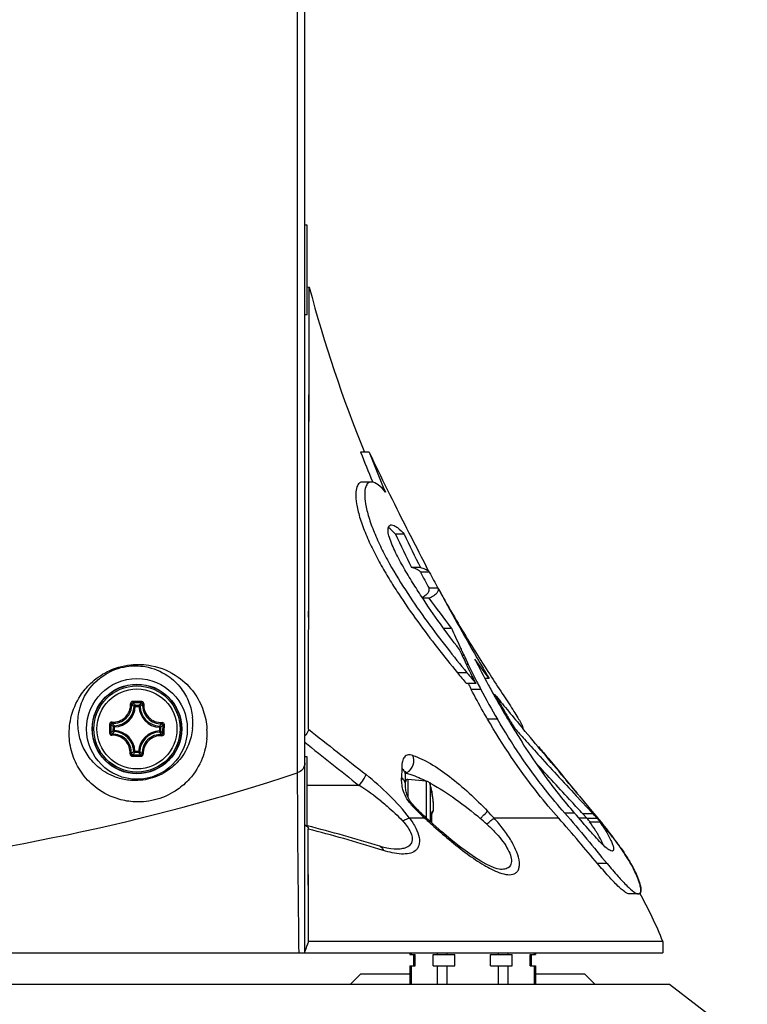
# Model space of a CAD drawing. Header units: millimetres. Extents: x 0 to 420, y 0 to 297.
# Tile 74 of 150: x 217 to 230, y 144 to 161. Entities that reach past the tile are written whole.
import ezdxf

# ---------------------------------------------------------------- set-up
doc = ezdxf.new("R2010")
doc.units = ezdxf.units.MM
doc.header["$LTSCALE"] = 23.1
doc.layers.get('0').update_dxf_attribs({"linetype": 'CONTINUOUS'})
doc.layers.add('03___PRT_ALL_CURVES', color=7, linetype='CONTINUOUS')
doc.layers.add('AXES', color=7, linetype='CONTINUOUS')

msp = doc.modelspace()

# ---------------------------------------------------------------- linework, layer by layer
at = {"color": 7, "linetype": 'Continuous'}
for p, q in [((222.1929, 144.7533), (222.1929, 218.743)), ((222.0588, 163.2779), (222.0588, 147.9663)), ((222.2715, 156.6472), (222.2329, 156.6422)), ((222.2655, 152.8034), (222.2715, 156.6472)), ((222.2711, 156.3469), (222.2715, 156.6161)), ((222.2715, 156.6439), (222.2715, 156.6472)), ((222.2705, 155.9013), (222.2709, 156.1925)), ((222.2689, 154.8257), (222.2692, 154.9811)), ((222.2666, 153.4253), (222.2672, 153.7981)), ((223.3418, 153.6964), (223.1897, 153.6964)), ((222.2656, 152.8431), (222.2666, 153.4253)), ((223.381, 153.1639), (223.2251, 153.1639)), ((223.4048, 153.1608), (223.4002, 153.1719)), ((223.4049, 153.1608), (223.4003, 153.1719)), ((222.2651, 152.5534), (222.2655, 152.8034)), ((222.2646, 152.3034), (222.2651, 152.5534)), ((222.2577, 148.7477), (222.2646, 152.3034)), ((222.2637, 151.8147), (222.2646, 152.3034)), ((223.9703, 152.2328), (223.8132, 152.2328)), ((224.418, 151.5563), (224.3645, 151.6573)), ((224.2601, 151.6372), (224.1006, 151.6372)), ((224.4195, 151.5532), (224.261, 151.5532)), ((224.5728, 151.2693), (224.4131, 151.2693)), ((222.2616, 150.752), (222.2621, 150.9696)), ((224.4146, 151.0874), (224.3, 151.0874)), ((224.733, 150.9841), (224.733, 150.984)), ((224.6721, 150.5539), (224.8154, 150.5539)), ((224.9616, 150.1645), (224.9498, 150.18)), ((224.9704, 150.1452), (224.9616, 150.1645)), ((224.9626, 150.2274), (224.9783, 150.1934)), ((224.9783, 150.1934), (224.9863, 150.176)), ((224.9863, 150.176), (224.9952, 150.1568)), ((224.9952, 150.1568), (225.0005, 150.1456)), ((225.0389, 150.0637), (225.0084, 150.0637)), ((225.0508, 150.0387), (225.1011, 149.9332)), ((225.1144, 149.9055), (225.0831, 149.9055)), ((225.1011, 149.9332), (225.1144, 149.9055)), ((225.1011, 149.9332), (225.1144, 149.9055)), ((225.4874, 149.6533), (225.2289, 149.9999)), ((225.0915, 149.7567), (224.9203, 149.7567)), ((225.2534, 149.5619), (225.0815, 149.5619)), ((225.1251, 149.5411), (225.1145, 149.562)), ((225.4874, 149.6533), (225.4116, 149.6533)), ((225.3392, 149.4595), (225.1669, 149.4595)), ((225.5917, 149.3648), (225.5691, 149.3648)), ((225.5966, 149.3561), (225.574, 149.3561)), ((225.5981, 149.357), (225.5917, 149.3648)), ((225.5982, 149.3568), (225.5917, 149.3648)), ((225.605, 149.3412), (225.5917, 149.3648)), ((225.6175, 149.333), (225.5982, 149.3568)), ((225.5962, 149.3163), (225.5812, 149.3431)), ((225.605, 149.3411), (225.6217, 149.3116)), ((225.6465, 149.2677), (225.6236, 149.2677)), ((225.6382, 149.2823), (225.6465, 149.2677)), ((219.164, 149.1556), (219.1442, 149.1567)), ((219.164, 149.1556), (219.1642, 149.1755)), ((219.164, 149.1556), (219.2288, 149.155)), ((219.1642, 149.1755), (219.229, 149.1749)), ((219.2288, 149.155), (219.229, 149.1749)), ((219.2288, 149.155), (219.2487, 149.1557)), ((225.6348, 148.9281), (225.4585, 148.9281)), ((225.8179, 148.933), (225.8095, 148.947)), ((225.8105, 148.9453), (225.8346, 148.9453)), ((225.821, 148.9277), (225.8179, 148.933)), ((218.7707, 148.7246), (218.7713, 148.7895)), ((218.7906, 148.7245), (218.7707, 148.7246)), ((218.7912, 148.7893), (218.7713, 148.7895)), ((218.7906, 148.7245), (218.7895, 148.7046)), ((218.7912, 148.7893), (218.7904, 148.8092)), ((218.7906, 148.7245), (218.7912, 148.7893)), ((219.5951, 148.7821), (219.5945, 148.7173)), ((219.5945, 148.7173), (219.6144, 148.7172)), ((219.5945, 148.7173), (219.5953, 148.6975)), ((219.5951, 148.7821), (219.5962, 148.802)), ((219.5951, 148.7821), (219.615, 148.782)), ((219.615, 148.782), (219.6144, 148.7172)), ((225.935, 148.7797), (225.9106, 148.7797)), ((225.9178, 148.8078), (225.935, 148.7797)), ((225.9477, 148.7591), (225.9231, 148.7591)), ((225.935, 148.7797), (225.9477, 148.7591)), ((219.1569, 148.3516), (219.137, 148.3509)), ((219.1569, 148.3516), (219.1567, 148.3317)), ((219.2215, 148.3312), (219.1567, 148.3317)), ((219.2217, 148.351), (219.1569, 148.3516)), ((219.2217, 148.351), (219.2215, 148.3312)), ((219.2217, 148.351), (219.2416, 148.3499)), ((226.365, 148.4308), (226.3737, 148.4308)), ((223.9256, 148.0478), (223.9236, 147.8788)), ((223.9929, 147.925), (223.9929, 147.9258)), ((223.9929, 147.7505), (223.9929, 147.925)), ((224.3641, 147.8208), (224.0363, 147.8495)), ((224.0363, 147.8495), (224.0363, 147.5329)), ((224.3641, 147.8208), (224.3641, 147.1604)), ((223.1616, 147.744), (222.2329, 147.744)), ((224.4345, 147.7614), (224.4345, 147.0966)), ((224.4612, 147.6426), (224.4624, 147.6427)), ((224.4612, 147.6426), (224.4624, 147.6427)), ((224.4615, 147.6381), (224.4615, 147.6383)), ((224.4621, 147.6335), (224.4615, 147.6381)), ((224.4623, 147.6325), (224.4621, 147.6335)), ((224.4625, 147.6312), (224.4622, 147.6329)), ((224.4629, 147.6283), (224.4624, 147.6316)), ((224.4635, 147.625), (224.4629, 147.6285)), ((224.4638, 147.6232), (224.4632, 147.6267)), ((224.4641, 147.6211), (224.4635, 147.625)), ((224.4649, 147.6168), (224.4641, 147.6214)), ((224.4657, 147.6121), (224.4648, 147.6173)), ((224.4669, 147.606), (224.4656, 147.613)), ((224.468, 147.6002), (224.4667, 147.6071)), ((224.4721, 147.5777), (224.468, 147.6002)), ((224.4722, 147.5774), (224.468, 147.6002)), ((224.468, 147.6001), (224.468, 147.6002)), ((227.0142, 147.66), (227.0256, 147.6459)), ((227.0256, 147.6459), (227.0518, 147.6138)), ((227.0727, 147.5887), (227.0523, 147.6133)), ((224.4768, 147.5507), (224.4721, 147.5777)), ((224.4809, 147.5243), (224.4767, 147.551)), ((224.4845, 147.4984), (224.4808, 147.5246)), ((224.4875, 147.4732), (224.4844, 147.4987)), ((224.49, 147.4491), (224.4875, 147.4735)), ((224.492, 147.4262), (224.49, 147.4494)), ((224.4935, 147.4046), (224.492, 147.4264)), ((227.0436, 147.5601), (227.333, 147.2498)), ((227.0748, 147.5861), (227.0727, 147.5887)), ((227.3578, 147.2498), (227.1059, 147.5487)), ((224.4623, 147.2517), (224.4677, 147.2543)), ((224.488, 147.2876), (224.4902, 147.2972)), ((224.4901, 147.2972), (224.4919, 147.308)), ((224.4919, 147.3079), (224.4932, 147.3202)), ((224.4932, 147.3201), (224.4942, 147.3339)), ((224.4944, 147.3845), (224.4935, 147.4048)), ((224.4942, 147.3338), (224.4947, 147.3492)), ((224.4948, 147.366), (224.4944, 147.3846)), ((224.4947, 147.3491), (224.4948, 147.3661)), ((227.0143, 147.2498), (226.8399, 147.2498)), ((227.3578, 147.2498), (227.333, 147.2498)), ((224.3377, 147.1587), (224.0648, 147.1587)), ((224.4784, 147.0568), (224.3471, 147.1758)), ((224.4612, 147.2303), (224.4616, 147.2303)), ((224.4612, 147.0763), (224.4616, 147.0763)), ((224.4615, 147.0721), (224.4616, 147.0763)), ((224.4615, 147.0721), (224.4616, 147.0752)), ((226.7301, 147.1587), (225.5763, 147.1587)), ((227.233, 147.1587), (227.0927, 147.1587)), ((227.3482, 147.2335), (227.1638, 147.2335)), ((227.233, 147.1587), (227.1638, 147.2335)), ((227.4234, 147.151), (227.2402, 147.151)), ((227.2824, 147.0937), (227.4643, 147.0937)), ((222.1929, 147.0317), (222.2039, 147.0296)), ((222.2039, 147.0296), (222.2351, 147.0217)), ((222.2039, 147.0296), (222.2349, 147.0216)), ((222.2571, 144.9533), (222.2548, 146.9633)), ((224.4464, 147.0593), (224.4522, 147.0541)), ((224.4522, 147.0541), (224.462, 147.0453)), ((227.4911, 147.055), (227.4938, 147.0512)), ((227.4917, 147.0547), (227.4944, 147.0508)), ((227.4957, 147.0582), (227.4988, 147.0547)), ((227.5555, 146.9987), (227.5473, 146.9987)), ((227.6033, 146.9409), (227.5961, 146.9409)), ((227.7599, 146.74), (227.7564, 146.74)), ((223.5311, 146.6577), (223.5312, 146.6577)), ((223.8225, 146.6033), (223.8209, 146.6033)), ((227.6861, 146.5712), (227.6836, 146.5714)), ((227.8444, 146.6223), (227.8462, 146.6196)), ((227.8444, 146.6223), (227.8462, 146.6197)), ((227.5949, 146.3486), (227.4237, 146.3486)), ((228.154, 145.8062), (227.9929, 145.8062)), ((228.154, 145.8062), (228.1559, 145.8061)), ((228.5929, 144.9533), (222.2571, 144.9533)), ((228.5929, 144.9533), (228.5929, 144.7533)), ((191.7929, 144.7533), (228.5929, 144.7533)), ((224.0691, 144.7533), (224.0691, 144.7233)), ((224.0691, 144.7233), (224.1668, 144.7233)), ((224.0959, 144.7533), (224.0959, 144.7233)), ((224.1429, 144.5233), (224.1429, 144.7233)), ((224.1668, 144.5233), (224.1668, 144.7233)), ((224.4869, 144.7233), (224.8727, 144.7233)), ((224.4869, 144.5233), (224.4869, 144.7233)), ((224.5578, 144.7533), (224.5578, 144.7233)), ((224.731, 144.7533), (224.731, 144.7233)), ((224.8727, 144.5233), (224.8727, 144.7233)), ((225.513, 144.7233), (225.8988, 144.7233)), ((225.513, 144.5233), (225.513, 144.7233)), ((225.6547, 144.7233), (225.6547, 144.7533)), ((225.8279, 144.7233), (225.8279, 144.7533)), ((225.8988, 144.5233), (225.8988, 144.7233)), ((226.219, 144.7233), (226.3166, 144.7233)), ((226.219, 144.5233), (226.219, 144.7233)), ((226.2429, 144.5233), (226.2429, 144.7233)), ((226.2898, 144.7533), (226.2898, 144.7233)), ((226.3166, 144.7533), (226.3166, 144.7233)), ((224.0691, 144.5233), (224.1668, 144.5233)), ((224.0691, 144.5233), (224.0691, 144.1933)), ((224.0959, 144.5233), (224.0959, 144.1933)), ((224.4869, 144.5233), (224.8727, 144.5233)), ((224.5578, 144.5233), (224.5578, 144.1933)), ((224.731, 144.5233), (224.731, 144.1933)), ((225.513, 144.5233), (225.8988, 144.5233)), ((225.6547, 144.1933), (225.6547, 144.5233)), ((225.8279, 144.1933), (225.8279, 144.5233)), ((226.219, 144.5233), (226.3166, 144.5233)), ((226.2898, 144.5233), (226.2898, 144.1933)), ((226.3166, 144.5233), (226.3166, 144.1933)), ((223.0089, 144.1933), (223.1929, 144.3773)), ((223.1929, 144.3773), (224.0691, 144.3773)), ((226.3166, 144.3773), (227.1929, 144.3773)), ((227.3769, 144.1933), (227.1929, 144.3773)), ((191.6729, 144.1933), (228.7129, 144.1933)), ((228.7129, 144.1933), (230.1017, 143.1224))]:
    msp.add_line(p, q, dxfattribs=at)
for points in [[(222.2709, 156.1925), (222.271, 156.2737), (222.2711, 156.3469)], [(222.2698, 155.4136), (222.2702, 155.6706), (222.2705, 155.9013)], [(222.2692, 154.9811), (222.2696, 155.2754), (222.2698, 155.4136)], [(222.2672, 153.7981), (222.2676, 153.9795), (222.2678, 154.1572), (222.2681, 154.3309), (222.2689, 154.8257)], [(222.2621, 150.9696), (222.2629, 151.3943), (222.2633, 151.6049), (222.2637, 151.8147)], [(222.2595, 149.5981), (222.2599, 149.8306), (222.2602, 150.066)], [(222.2581, 148.9487), (222.2587, 149.1573), (222.2595, 149.5981)], [(223.9929, 147.9258), (223.9929, 147.9422), (223.994, 147.9747), (223.9962, 147.9974), (223.9967, 148.0008)], [(224.1326, 147.3887), (224.1214, 147.4012), (224.103, 147.4236), (224.0858, 147.4468), (224.0701, 147.4705), (224.0559, 147.4943), (224.0434, 147.5179), (224.0325, 147.5411), (224.0231, 147.5639), (224.0152, 147.5863), (224.0086, 147.6085), (224.0033, 147.6307), (223.9992, 147.6528), (223.9962, 147.6754), (223.9943, 147.6985), (223.9932, 147.7233), (223.9929, 147.7505)], [(224.2231, 147.2946), (224.2027, 147.3153), (224.1752, 147.3436), (224.1489, 147.3712), (224.1326, 147.3887)], [(224.3471, 147.1758), (224.3153, 147.2054), (224.2817, 147.2372), (224.2495, 147.2685), (224.2231, 147.2946)], [(224.4619, 147.2203), (224.4616, 147.2322), (224.4615, 147.2359), (224.4615, 147.2395), (224.4616, 147.243), (224.4618, 147.2462), (224.462, 147.2491), (224.4623, 147.2517)], [(224.4623, 147.2518), (224.4625, 147.2541), (224.4628, 147.256), (224.4631, 147.2576), (224.4634, 147.2587), (224.4636, 147.2593)], [(224.4677, 147.2543), (224.4738, 147.2593), (224.4786, 147.2651), (224.4824, 147.2718), (224.4855, 147.2793), (224.488, 147.2877)], [(224.4616, 147.0763), (224.4619, 147.086), (224.4623, 147.1003), (224.4625, 147.1146), (224.4627, 147.1289), (224.4628, 147.1433), (224.4628, 147.163)], [(224.4628, 147.163), (224.4627, 147.1773), (224.4625, 147.1916), (224.4623, 147.2059), (224.4619, 147.2203)], [(222.2571, 144.9533), (222.2564, 145.3071), (222.2566, 145.6542), (222.256, 145.9935), (222.2556, 146.325), (222.2559, 146.6487), (222.2548, 146.9633)], [(225.6928, 146.2439), (225.6675, 146.2468), (225.6283, 146.2555), (225.5763, 146.2723), (225.5126, 146.2986), (225.4346, 146.3368), (225.3395, 146.3905), (225.2282, 146.4606), (225.1005, 146.5489), (224.9588, 146.6547), (224.8041, 146.7778), (224.6418, 146.9138), (224.4784, 147.0568)], [(223.8209, 146.6033), (223.7909, 146.6043), (223.731, 146.6106), (223.6615, 146.6232), (223.5842, 146.6422), (223.5312, 146.6577)]]:
    msp.add_lwpolyline(points, dxfattribs=at)
for radius in [0.9, 0.8, 0.7963, 0.7962, 0.7701, 0.7142]:
    msp.add_circle((219.1929, 148.7533), radius, dxfattribs=at)
for centre, radius, start, end in [((245.4761, 162.7749), 24, 194.79243, 202.22889), ((245.957, 162.5275), 24.42, 201.20059, 202.52668), ((245.9094, 162.5182), 24.2306, 201.35071, 203.17346), ((294.4468, 187.9054), 78.9061, 205.69249, 206.230158), ((275.4021, 178.4806), 57.6569, 206.193374, 207.724586), ((223.3841, 151.9434), 0.5091, 52.08534, 53.5271), ((245.4675, 162.3123), 23.8852, 204.96072, 206.54719), ((245.4615, 162.3184), 23.74, 205.14011, 206.73879), ((245.4761, 162.7749), 24, 207.86819, 208.64545), ((280.8581, 182.3647), 64.3035, 208.630689, 208.918329), ((224.3835, 151.5379), 0.0391, 23.08209, 28.09696), ((251.0633, 165.934), 30.2785, 208.9669, 209.58724), ((270.0403, 175.9091), 51.7148, 208.45425, 210.03578), ((106.4886, 62.0758), 147.7485, 36.787043, 37.045815), ((245.2176, 162.6202), 23.5588, 209.59861, 212.17935), ((246.8844, 160.3035), 24.1267, 203.83479, 204.68518), ((250.3661, 161.8856), 27.9781, 204.81103, 205.17136), ((241.5408, 157.8545), 18.2486, 204.98879, 205.27271), ((231.8601, 153.2865), 7.5442, 205.28931, 205.4997), ((249.7085, 165.445), 28.8643, 212.17761, 213.10518), ((239.2943, 156.7784), 15.7578, 205.85924, 207.02546), ((248.477, 162.0293), 26.176, 207.35885, 208.49471), ((260.9189, 170.6745), 41.1982, 210.08296, 210.68026), ((245.0903, 166.2909), 26.0808, 219.34299, 219.89842), ((245.1128, 166.2358), 25.9309, 219.45714, 220.01672), ((239.5769, 156.8933), 16.2145, 206.96422, 207.28819), ((239.5124, 156.8769), 15.9968, 206.98483, 207.15791), ((239.67, 156.9579), 16.174, 207.15837, 207.62019), ((267.0919, 172.321), 47.4461, 208.69294, 208.8411), ((236.1696, 155.1371), 12.2283, 207.6646, 210.51412), ((242.6674, 158.8512), 19.5536, 208.7913, 209.02227), ((234.5893, 154.3732), 10.3173, 209.04103, 209.17892), ((218.9942, 126.4112), 22.8324, 89.49047, 89.68363), ((218.9959, 126.577), 22.6426, 89.298, 89.68432), ((218.4023, 148.4616), 1.0441, 43.13847, 46.5277), ((218.9947, 126.4112), 22.8324, 89.2987, 89.49186), ((219.978, 148.4476), 1.044, 132.45445, 135.84389), ((240.4572, 157.6488), 17.0375, 209.279, 210.44241), ((265.6207, 181.8155), 51.5302, 219.07659, 219.45671), ((237.8352, 156.2009), 14.0226, 209.4263, 209.56391), ((240.8865, 157.9409), 17.5352, 209.64437, 210.44868), ((218.7766, 149.177), 0.3681, 272.15167, 356.83064), ((218.7766, 149.177), 0.388, 272.15122, 356.83111), ((219.6166, 149.1696), 0.388, 182.15122, 266.83111), ((219.6166, 149.1696), 0.3681, 182.15167, 266.83059), ((238.3806, 156.4341), 14.6317, 210.46161, 210.77727), ((241.196, 158.1216), 17.8935, 210.44567, 210.64807), ((239.9147, 157.3624), 16.4042, 210.6481, 210.8712), ((277.3413, 191.479), 66.7209, 219.467737, 219.808217), ((241.535, 148.5551), 22.8324, 179.29851, 179.68483), ((241.3694, 148.5564), 22.6428, 179.29802, 179.68433), ((219.4985, 149.5385), 1.044, 222.45444, 225.84389), ((218.901, 149.544), 1.0443, 313.13878, 316.52737), ((197.0164, 148.9503), 22.6428, 359.29799, 359.6843), ((196.8507, 148.9519), 22.8324, 359.29751, 359.68382), ((219.1686, 148.8569), 1.0222, 354.18054, 6.1057), ((240.1397, 157.4948), 16.6859, 210.89268, 211.15451), ((238.0309, 156.2368), 14.2097, 210.87303, 211.0002), ((238.3767, 156.4446), 14.6132, 211.00019, 211.12506), ((249.8713, 163.3973), 28.0676, 211.18837, 211.4608), ((239.6229, 157.1986), 16.0697, 211.12953, 211.47645), ((219.4847, 147.9626), 1.0443, 133.13878, 136.52736), ((218.7691, 148.3371), 0.3681, 2.15173, 86.83059), ((218.7691, 148.3371), 0.388, 2.15122, 86.83111), ((219.6091, 148.3296), 0.388, 92.15122, 176.83111), ((219.6091, 148.3296), 0.3681, 92.15173, 176.83059), ((218.887, 147.968), 1.0442, 42.45481, 45.84356), ((219.2208, 148.679), 1.2259, 355.14749, 3.36919), ((482.7132, 477.9417), 419.7686, 231.649255, 231.828161), ((237.3825, 155.7968), 13.4479, 211.60941, 212.72627), ((262.0143, 180.8178), 48.2551, 221.63305, 221.93619), ((427.1291, 404.8997), 328.2252, 231.363539, 231.579696), ((218.4075, 149.0591), 1.0442, 312.45482, 315.84357), ((219.9835, 149.0452), 1.0443, 223.13878, 226.52736), ((219.391, 171.0954), 22.8324, 269.2987, 269.49186), ((219.3898, 170.9296), 22.6425, 269.298, 269.68432), ((219.3916, 171.0954), 22.8324, 269.49047, 269.68363), ((210.228, 183.8356), 37.7699, 275.34268, 288.25408), ((223.6892, 146.7902), 1.2161, 75.01045, 75.54004), ((223.8569, 147.7546), 0.136, 0.27135, 9.8783), ((224.0329, 147.8097), 0.04, 85, 180), ((224.3572, 147.7411), 0.08, 14.67713, 85), ((222.9423, 145.0065), 3.1539, 61.5635, 62.12379), ((220.5755, 143.705), 4.796, 51.4031, 57.3701), ((222.1129, 147.1533), 2.4, 11.76567, 14.67713), ((224.4415, 147.6385), 0.0201, 358.64089, 11.71259), ((224.4429, 147.6386), 0.02, 345.20768, 11.76567), ((222.7332, 147.2663), 1.7665, 9.74567, 10.90127), ((224.6359, 147.8674), 0.7145, 218.95455, 222.89882), ((222.7605, 147.271), 1.7389, 9.44607, 9.7449), ((222.7776, 147.2739), 1.7216, 9.00878, 9.44623), ((222.7996, 147.2773), 1.6993, 8.66653, 9.00874), ((222.841, 147.2836), 1.6574, 7.98554, 8.66825), ((222.8915, 147.2907), 1.6064, 7.62364, 7.98416), ((222.9401, 147.2972), 1.5573, 7.15853, 7.62437), ((222.9883, 147.3033), 1.5088, 6.87438, 7.15762), ((223.0651, 147.3124), 1.4314, 6.00271, 6.88006), ((223.1411, 147.3205), 1.355, 5.81055, 5.99677), ((208.7028, 132.271), 23.9183, 39.69821, 39.81489), ((226.7402, 149.827), 3.5899, 222.94875, 225.13752), ((227.1509, 150.2404), 4.1726, 225.14385, 227.60776), ((220.3298, 142.3663), 7.1058, 42.41004, 43.77674), ((222.4219, 142.6662), 6.7178, 42.83497, 43.02461), ((221.1767, 141.9533), 8.14, 36.45893, 40.5924), ((233.2335, 156.7791), 13.1029, 227.24127, 227.75552), ((232.9748, 156.495), 12.7187, 227.75732, 227.89099), ((224.6749, 147.2371), 0.2138, 180.21013, 181.84052), ((224.6761, 147.0694), 0.2151, 178.16256, 179.18566), ((222.0613, 147.1533), 2.4012, 358.16287, 1.83713), ((221.1452, 142.2669), 6.4335, 48.04405, 49.42261), ((224.9007, 144.9963), 3.1805, 42.64668, 42.83631), ((222.6097, 142.8815), 6.2984, 42.36212, 42.67778), ((222.6303, 142.9002), 6.2706, 41.97209, 42.36225), ((222.4799, 142.7222), 6.6372, 41.85668, 42.82022), ((222.7273, 142.9416), 6.3065, 41.25114, 41.87151), ((224.7912, 145.1893), 3.2821, 34.63542, 35.46838), ((222.7896, 142.9962), 6.2237, 40.9409, 41.2515), ((222.2768, 142.4793), 6.9429, 41.26258, 41.52243), ((222.8938, 143.0866), 6.0857, 40.62581, 40.94092), ((222.1821, 146.9439), 0.0884, 71.06385, 75.76479), ((215.5174, 120.6102), 27.2524, 72.89917, 75.72959), ((215.4186, 120.3142), 27.5119, 72.88307, 75.6122), ((225.7557, 145.885), 1.9439, 30.14537, 31.19328), ((224.986, 145.3237), 3.0455, 33.84113, 34.54885), ((223.1874, 143.2644), 5.7406, 37.8599, 41.31903), ((222.9563, 143.1403), 6.0033, 40.30849, 40.62534), ((222.9778, 143.1585), 5.9751, 39.99274, 40.3085), ((223.2482, 143.3841), 5.623, 39.23871, 40.00288), ((223.5358, 143.6073), 5.259, 37.94139, 39.3374), ((223.6575, 143.7023), 5.1047, 36.99031, 37.9396), ((223.8313, 143.7432), 4.9385, 35.62035, 38.05963), ((223.6939, 143.7299), 5.059, 36.51282, 36.98894), ((223.8693, 143.8576), 4.8421, 36.15613, 36.53322), ((223.9113, 143.8883), 4.79, 35.77648, 36.15648), ((216.2989, 123.279), 24.4194, 72.61117, 72.80984), ((224.1411, 144.0528), 4.5073, 35.30269, 35.78746), ((224.1769, 144.0785), 4.4634, 34.74546, 35.29888), ((225.9743, 147.0449), 0.9121, 250.5671, 251.05174), ((221.1767, 141.9533), 8, 22.02431, 28.87604), ((232.8033, 141.0076), 11.2601, 159.48721, 160.44172)]:
    msp.add_arc(centre, radius, start, end, dxfattribs=at)
for points, knots in [([(223.2251, 153.1639), (223.2049, 153.1639), (223.1571, 153.1478), (223.1127, 153.067), (223.0981, 152.9391), (223.1118, 152.7984), (223.1399, 152.6587), (223.1732, 152.535), (223.2166, 152.4032), (223.2874, 152.2174), (223.3931, 151.9826), (223.5382, 151.7051), (223.6968, 151.4343), (223.9168, 151.0869), (224.2039, 150.6746), (224.5588, 150.2051), (224.8, 149.9038), (224.9203, 149.7567)], [0, 0, 0, 0, 0.0151629, 0.0346727, 0.065335, 0.1113284, 0.1401998, 0.1724689, 0.2075005, 0.2444991, 0.3218437, 0.4008795, 0.4797529, 0.5577044, 0.7099128, 0.8571765, 1, 1, 1, 1]), ([(223.381, 153.1639), (223.3611, 153.1639), (223.3136, 153.1476), (223.2706, 153.0664), (223.2573, 152.9383), (223.2768, 152.7545), (223.3354, 152.5225), (223.4321, 152.2588), (223.558, 151.9816), (223.7526, 151.6125), (224.0245, 151.1725), (224.3726, 150.6742), (224.7288, 150.2049), (224.9708, 149.9037), (225.0915, 149.7567)], [0, 0, 0, 0, 0.0149721, 0.0343619, 0.0650274, 0.1111092, 0.172316, 0.2443849, 0.321752, 0.4007939, 0.5576028, 0.7098308, 0.8571282, 1, 1, 1, 1]), ([(223.6339, 152.983), (223.5946, 153.0305), (223.5242, 153.1068), (223.425, 153.1639), (223.381, 153.1639)], [0, 0, 0, 0, 0.5834808, 1, 1, 1, 1]), ([(223.7057, 152.1726), (223.694, 152.2102), (223.6793, 152.2706), (223.6803, 152.3475), (223.705, 152.3912), (223.7306, 152.3995), (223.7417, 152.3994)], [0, 0, 0, 0, 0.4552133, 0.7155884, 0.8714143, 1, 1, 1, 1]), ([(223.8132, 152.2328), (223.8035, 152.2438), (223.7671, 152.2835), (223.728, 152.321), (223.697, 152.3451)], [0, 0, 0, 0, 0.2712881, 1, 1, 1, 1]), ([(223.7417, 152.3994), (223.7594, 152.3993), (223.7983, 152.3846), (223.8779, 152.3316), (223.9332, 152.2747), (223.9703, 152.2328)], [0, 0, 0, 0, 0.1841559, 0.4161698, 1, 1, 1, 1]), ([(224.9498, 150.18), (224.8365, 150.3292), (224.6088, 150.6363), (224.3332, 151.0329), (224.1174, 151.3678), (223.9591, 151.6315), (223.8159, 151.8979), (223.7341, 152.0811), (223.7057, 152.1726)], [0, 0, 0, 0, 0.2385038, 0.48667, 0.6147982, 0.7457277, 0.8780724, 1, 1, 1, 1]), ([(224.2595, 151.5563), (224.2516, 151.5713), (224.2116, 151.5985), (224.17, 151.6146), (224.1431, 151.6238)], [0, 0, 0, 0, 0.3738818, 1, 1, 1, 1]), ([(224.3023, 151.6238), (224.329, 151.6146), (224.3703, 151.5985), (224.41, 151.5713), (224.418, 151.5563)], [0, 0, 0, 0, 0.6250646, 1, 1, 1, 1]), ([(224.2894, 151.1058), (224.3124, 151.1178), (224.3521, 151.141), (224.3982, 151.1814), (224.4221, 151.226), (224.4183, 151.2565), (224.4131, 151.2693)], [0, 0, 0, 0, 0.3488774, 0.6136358, 0.8156179, 1, 1, 1, 1]), ([(224.5728, 151.2693), (224.5786, 151.2551), (224.582, 151.22), (224.5501, 151.1706), (224.4924, 151.1262), (224.4433, 151.1006), (224.4146, 151.0874)], [0, 0, 0, 0, 0.174039, 0.3715835, 0.6402229, 1, 1, 1, 1]), ([(217.986, 148.5739), (217.9757, 148.6974), (217.9945, 148.9724), (218.1406, 149.3148), (218.373, 149.5929), (218.6713, 149.8042), (219.0551, 149.9183), (219.5052, 149.8999), (219.914, 149.7253), (220.2205, 149.4213), (220.3919, 149.0941), (220.4379, 148.864), (220.4446, 148.7511)], [0, 0, 0, 0, 0.0959163, 0.2095598, 0.2814536, 0.3742425, 0.4883265, 0.5842013, 0.7180774, 0.8212107, 0.9124832, 1, 1, 1, 1]), ([(218.1426, 148.7533), (218.1329, 148.8513), (218.143, 149.0692), (218.2803, 149.4337), (218.5858, 149.7428), (218.9824, 149.8866), (219.3786, 149.884), (219.7296, 149.741), (219.9864, 149.4956), (220.1314, 149.2365), (220.1754, 149.0548), (220.185, 148.9657)], [0, 0, 0, 0, 0.0923809, 0.2015325, 0.3590801, 0.4826681, 0.5880255, 0.7247377, 0.8268721, 0.9159144, 1, 1, 1, 1]), ([(225.2534, 149.5619), (225.2352, 149.5976), (225.1643, 149.7381), (225.095, 149.8795), (225.0448, 149.9858)], [0, 0, 0, 0, 0.253986, 1, 1, 1, 1]), ([(225.5298, 149.6799), (225.6022, 149.5686), (225.7078, 149.4084), (225.8422, 149.2042), (225.9272, 149.0731), (225.9974, 148.9613), (226.0488, 148.8725), (226.0784, 148.8134), (226.0885, 148.7796), (226.089, 148.7671), (226.0873, 148.7628)], [0, 0, 0, 0, 0.3697008, 0.5341762, 0.6806446, 0.8046339, 0.9014063, 0.9668204, 0.9871885, 1, 1, 1, 1]), ([(225.4585, 148.9281), (225.4326, 148.9728), (225.3322, 149.1482), (225.2358, 149.3259), (225.1669, 149.4595)], [0, 0, 0, 0, 0.2558167, 1, 1, 1, 1]), ([(218.7468, 148.875), (218.79, 148.8722), (218.879, 148.8849), (218.9925, 148.957), (219.0667, 149.0692), (219.0811, 149.1579), (219.0791, 149.2011)], [0, 0, 0, 0, 0.2488867, 0.5000914, 0.7512365, 1, 1, 1, 1]), ([(218.7491, 148.8542), (218.7948, 148.8512), (218.8889, 148.8647), (219.0087, 148.9408), (219.0869, 149.0593), (219.1021, 149.1531), (219.0999, 149.1987)], [0, 0, 0, 0, 0.2490265, 0.5000929, 0.7510966, 1, 1, 1, 1]), ([(219.1202, 149.2432), (219.1147, 149.2433), (219.1036, 149.2411), (219.0897, 149.2316), (219.0806, 149.2176), (219.0788, 149.2065), (219.0791, 149.2011)], [0, 0, 0, 0, 0.2521429, 0.50324, 0.7524637, 1, 1, 1, 1]), ([(219.0791, 149.2011), (219.0816, 149.2013), (219.0862, 149.2014), (219.0925, 149.201), (219.0968, 149.2003), (219.0994, 149.1995), (219.0999, 149.1987)], [0, 0, 0, 0, 0.3483087, 0.654806, 0.8796194, 1, 1, 1, 1]), ([(219.1207, 149.2193), (219.1153, 149.2193), (219.1042, 149.2151), (219.0997, 149.204), (219.0999, 149.1987)], [0, 0, 0, 0, 0.5063552, 1, 1, 1, 1]), ([(219.1442, 149.1567), (219.1406, 149.1602), (219.1262, 149.1746), (219.1114, 149.1885), (219.0999, 149.1987)], [0, 0, 0, 0, 0.2451245, 1, 1, 1, 1]), ([(219.1202, 149.2432), (219.1202, 149.2405), (219.1202, 149.2352), (219.1202, 149.228), (219.1205, 149.2228), (219.1204, 149.2201), (219.1207, 149.2193)], [0, 0, 0, 0, 0.3459255, 0.6615105, 0.8927312, 1, 1, 1, 1]), ([(219.2487, 149.1557), (219.2523, 149.1592), (219.267, 149.1733), (219.2821, 149.187), (219.2937, 149.197)], [0, 0, 0, 0, 0.2451234, 1, 1, 1, 1]), ([(219.2742, 149.2419), (219.2742, 149.2391), (219.2741, 149.2338), (219.274, 149.2267), (219.2736, 149.2215), (219.2736, 149.2187), (219.2733, 149.2179)], [0, 0, 0, 0, 0.3459255, 0.6615105, 0.8927312, 1, 1, 1, 1]), ([(219.2937, 149.197), (219.294, 149.2022), (219.2897, 149.2135), (219.2787, 149.2179), (219.2733, 149.2179)], [0, 0, 0, 0, 0.4936423, 1, 1, 1, 1]), ([(219.3146, 149.199), (219.3149, 149.2044), (219.3133, 149.2155), (219.3045, 149.2297), (219.2907, 149.2394), (219.2797, 149.2418), (219.2742, 149.2419)], [0, 0, 0, 0, 0.2474929, 0.4966998, 0.7478015, 1, 1, 1, 1]), ([(219.2937, 149.197), (219.2907, 149.1514), (219.3042, 149.0574), (219.3803, 148.9375), (219.4988, 148.8592), (219.5926, 148.8441), (219.6383, 148.8463)], [0, 0, 0, 0, 0.2489025, 0.499904, 0.7509683, 1, 1, 1, 1]), ([(219.3146, 149.199), (219.3121, 149.1992), (219.3075, 149.1994), (219.3012, 149.1992), (219.2968, 149.1985), (219.2942, 149.1977), (219.2937, 149.197)], [0, 0, 0, 0, 0.3483182, 0.654821, 0.8796307, 1, 1, 1, 1]), ([(219.3146, 149.199), (219.3118, 149.1559), (219.3246, 149.0669), (219.3968, 148.9534), (219.509, 148.8793), (219.5978, 148.8651), (219.641, 148.8671)], [0, 0, 0, 0, 0.2487634, 0.4999066, 0.7511095, 1, 1, 1, 1]), ([(219.1642, 149.1755), (219.1593, 149.1754), (219.1491, 149.1715), (219.1445, 149.1616), (219.1442, 149.1567)], [0, 0, 0, 0, 0.4999791, 1, 1, 1, 1]), ([(218.7468, 148.875), (218.7363, 148.8757), (218.7137, 148.8673), (218.7044, 148.8453), (218.7043, 148.8346)], [0, 0, 0, 0, 0.4964249, 1, 1, 1, 1]), ([(218.7043, 148.8346), (218.7071, 148.8346), (218.7124, 148.8346), (218.7195, 148.8344), (218.7247, 148.834), (218.7275, 148.834), (218.7283, 148.8338)], [0, 0, 0, 0, 0.3459034, 0.6614753, 0.8926979, 1, 1, 1, 1]), ([(218.7491, 148.8542), (218.7439, 148.8545), (218.7327, 148.8502), (218.7283, 148.8391), (218.7283, 148.8338)], [0, 0, 0, 0, 0.4936423, 1, 1, 1, 1]), ([(218.7471, 148.875), (218.7469, 148.8726), (218.7468, 148.8679), (218.747, 148.8616), (218.7476, 148.8573), (218.7484, 148.8546), (218.7491, 148.8542)], [0, 0, 0, 0, 0.3483163, 0.6548188, 0.8796281, 1, 1, 1, 1]), ([(218.7904, 148.8092), (218.7869, 148.8127), (218.7728, 148.8274), (218.7591, 148.8425), (218.7491, 148.8542)], [0, 0, 0, 0, 0.2451234, 1, 1, 1, 1]), ([(219.5962, 148.802), (219.5998, 148.8055), (219.6141, 148.8199), (219.6281, 148.8348), (219.6383, 148.8463)], [0, 0, 0, 0, 0.2451269, 1, 1, 1, 1]), ([(219.6407, 148.8671), (219.6408, 148.8646), (219.6409, 148.86), (219.6406, 148.8537), (219.6398, 148.8493), (219.639, 148.8467), (219.6383, 148.8463)], [0, 0, 0, 0, 0.3483292, 0.6548337, 0.8796389, 1, 1, 1, 1]), ([(219.6588, 148.8255), (219.6589, 148.8309), (219.6547, 148.842), (219.6435, 148.8465), (219.6383, 148.8463)], [0, 0, 0, 0, 0.5063552, 1, 1, 1, 1]), ([(219.6828, 148.8259), (219.6828, 148.8366), (219.674, 148.8588), (219.6516, 148.8676), (219.641, 148.8671)], [0, 0, 0, 0, 0.5034987, 1, 1, 1, 1]), ([(219.6828, 148.8259), (219.68, 148.826), (219.6747, 148.826), (219.6676, 148.826), (219.6624, 148.8257), (219.6596, 148.8257), (219.6588, 148.8255)], [0, 0, 0, 0, 0.3459246, 0.6615116, 0.8927311, 1, 1, 1, 1]), ([(226.7301, 147.1587), (226.6038, 147.3006), (226.1362, 147.8577), (225.728, 148.4636), (225.4585, 148.9281)], [0, 0, 0, 0, 0.2613816, 1, 1, 1, 1]), ([(226.8399, 147.2498), (226.7212, 147.3854), (226.2803, 147.9155), (225.8928, 148.4892), (225.6348, 148.9281)], [0, 0, 0, 0, 0.261393, 1, 1, 1, 1]), ([(220.1855, 148.7533), (220.1757, 148.657), (220.1237, 148.4471), (219.9657, 148.1939), (219.7279, 147.9823), (219.4357, 147.8461), (219.1173, 147.8178), (218.8124, 147.8774), (218.5494, 148.0127), (218.3325, 148.2311), (218.1949, 148.4798), (218.1517, 148.6613), (218.1426, 148.7533)], [0, 0, 0, 0, 0.0965982, 0.2126683, 0.2917606, 0.4118354, 0.5274259, 0.6044895, 0.7196578, 0.8164535, 0.9077069, 1, 1, 1, 1]), ([(218.7029, 148.6807), (218.7057, 148.6806), (218.711, 148.6806), (218.7181, 148.6806), (218.7233, 148.6809), (218.7261, 148.6809), (218.7269, 148.6811)], [0, 0, 0, 0, 0.3459246, 0.6615116, 0.8927311, 1, 1, 1, 1]), ([(218.7029, 148.6807), (218.7029, 148.67), (218.7117, 148.6478), (218.7342, 148.639), (218.7447, 148.6395)], [0, 0, 0, 0, 0.5035041, 1, 1, 1, 1]), ([(218.7269, 148.6811), (218.7268, 148.6758), (218.731, 148.6646), (218.7422, 148.6601), (218.7474, 148.6603)], [0, 0, 0, 0, 0.5063553, 1, 1, 1, 1]), ([(218.745, 148.6395), (218.7449, 148.642), (218.7448, 148.6466), (218.7451, 148.6529), (218.7459, 148.6573), (218.7467, 148.6599), (218.7474, 148.6603)], [0, 0, 0, 0, 0.348289, 0.6547749, 0.8795896, 1, 1, 1, 1]), ([(218.7895, 148.7046), (218.7859, 148.7011), (218.7716, 148.6867), (218.7576, 148.6718), (218.7474, 148.6603)], [0, 0, 0, 0, 0.2451269, 1, 1, 1, 1]), ([(219.092, 148.3096), (219.095, 148.3552), (219.0815, 148.4492), (219.0054, 148.5691), (218.8869, 148.6474), (218.7931, 148.6625), (218.7474, 148.6603)], [0, 0, 0, 0, 0.2489023, 0.499904, 0.7509684, 1, 1, 1, 1]), ([(218.7707, 148.7246), (218.7707, 148.7197), (218.7747, 148.7095), (218.7846, 148.7049), (218.7895, 148.7046)], [0, 0, 0, 0, 0.4999791, 1, 1, 1, 1]), ([(219.6366, 148.6524), (219.5909, 148.6555), (219.4969, 148.642), (219.377, 148.5658), (219.2988, 148.4473), (219.2836, 148.3535), (219.2858, 148.3079)], [0, 0, 0, 0, 0.2490265, 0.5000929, 0.7510966, 1, 1, 1, 1]), ([(219.5953, 148.6975), (219.5988, 148.6939), (219.6129, 148.6792), (219.6266, 148.6641), (219.6366, 148.6524)], [0, 0, 0, 0, 0.245126, 1, 1, 1, 1]), ([(219.6366, 148.6524), (219.6418, 148.6521), (219.653, 148.6564), (219.6574, 148.6675), (219.6574, 148.6728)], [0, 0, 0, 0, 0.4936423, 1, 1, 1, 1]), ([(219.6386, 148.6316), (219.6388, 148.6341), (219.6389, 148.6387), (219.6387, 148.645), (219.6381, 148.6494), (219.6373, 148.652), (219.6366, 148.6524)], [0, 0, 0, 0, 0.3483163, 0.6548188, 0.8796281, 1, 1, 1, 1]), ([(219.6389, 148.6316), (219.6494, 148.6309), (219.672, 148.6393), (219.6813, 148.6613), (219.6814, 148.672)], [0, 0, 0, 0, 0.4964278, 1, 1, 1, 1]), ([(219.6814, 148.672), (219.6786, 148.672), (219.6734, 148.6721), (219.6662, 148.6722), (219.661, 148.6726), (219.6583, 148.6726), (219.6574, 148.6728)], [0, 0, 0, 0, 0.3459034, 0.6614753, 0.8926979, 1, 1, 1, 1]), ([(222.2577, 148.7477), (222.2577, 148.7379), (222.2502, 148.6919), (222.2196, 148.6528), (222.1929, 148.6284)], [0, 0, 0, 0, 0.2128993, 1, 1, 1, 1]), ([(227.0523, 147.6133), (226.9781, 147.7024), (226.6565, 148.0858), (226.333, 148.4676), (226.0868, 148.763)], [0, 0, 0, 0, 0.2317805, 1, 1, 1, 1]), ([(220.4423, 148.5753), (220.4322, 148.456), (220.3708, 148.1952), (220.1765, 147.8827), (219.8942, 147.6343), (219.5606, 147.4759), (219.1931, 147.4325), (218.8197, 147.4935), (218.4868, 147.6572), (218.2149, 147.9283), (218.046, 148.2365), (217.9954, 148.4608), (217.986, 148.5739)], [0, 0, 0, 0, 0.0985419, 0.216991, 0.2961613, 0.4055495, 0.5153826, 0.595064, 0.7143715, 0.8137079, 0.9066116, 1, 1, 1, 1]), ([(219.0712, 148.3076), (219.0739, 148.3507), (219.0611, 148.4397), (218.989, 148.5532), (218.8767, 148.6273), (218.7879, 148.6416), (218.7447, 148.6395)], [0, 0, 0, 0, 0.2487627, 0.4999059, 0.7511087, 1, 1, 1, 1]), ([(219.6389, 148.6316), (219.5957, 148.6344), (219.5067, 148.6217), (219.3932, 148.5496), (219.319, 148.4375), (219.3046, 148.3487), (219.3066, 148.3055)], [0, 0, 0, 0, 0.2488867, 0.5000914, 0.7512365, 1, 1, 1, 1]), ([(227.0143, 147.2498), (226.9238, 147.3544), (226.5871, 147.7635), (226.2809, 148.1972), (226.0693, 148.5265)], [0, 0, 0, 0, 0.261149, 1, 1, 1, 1]), ([(226.1178, 148.5688), (226.1971, 148.4806), (226.5032, 148.1421), (226.8133, 147.8073), (227.0436, 147.5601)], [0, 0, 0, 0, 0.2597559, 1, 1, 1, 1]), ([(219.0712, 148.3076), (219.0708, 148.3022), (219.0724, 148.2911), (219.0812, 148.2769), (219.095, 148.2672), (219.106, 148.2648), (219.1115, 148.2648)], [0, 0, 0, 0, 0.2474987, 0.4967048, 0.7478051, 1, 1, 1, 1]), ([(219.0712, 148.3076), (219.0736, 148.3074), (219.0782, 148.3072), (219.0845, 148.3074), (219.0889, 148.3081), (219.0915, 148.3089), (219.092, 148.3096)], [0, 0, 0, 0, 0.3483178, 0.6548204, 0.8796302, 1, 1, 1, 1]), ([(219.092, 148.3096), (219.0917, 148.3044), (219.096, 148.2931), (219.107, 148.2887), (219.1124, 148.2887)], [0, 0, 0, 0, 0.4936423, 1, 1, 1, 1]), ([(219.137, 148.3509), (219.1334, 148.3474), (219.1188, 148.3333), (219.1037, 148.3196), (219.092, 148.3096)], [0, 0, 0, 0, 0.245126, 1, 1, 1, 1]), ([(219.137, 148.3509), (219.1372, 148.346), (219.1417, 148.336), (219.1518, 148.3318), (219.1567, 148.3317)], [0, 0, 0, 0, 0.5000209, 1, 1, 1, 1]), ([(219.2215, 148.3312), (219.2264, 148.3312), (219.2366, 148.3351), (219.2413, 148.345), (219.2416, 148.3499)], [0, 0, 0, 0, 0.4999791, 1, 1, 1, 1]), ([(219.2416, 148.3499), (219.2451, 148.3464), (219.2595, 148.332), (219.2743, 148.3181), (219.2858, 148.3079)], [0, 0, 0, 0, 0.2451269, 1, 1, 1, 1]), ([(219.2651, 148.2874), (219.2704, 148.2873), (219.2815, 148.2915), (219.286, 148.3027), (219.2858, 148.3079)], [0, 0, 0, 0, 0.5063552, 1, 1, 1, 1]), ([(219.2655, 148.2634), (219.271, 148.2634), (219.2821, 148.2655), (219.296, 148.275), (219.3051, 148.289), (219.3069, 148.3001), (219.3066, 148.3055)], [0, 0, 0, 0, 0.2521429, 0.50324, 0.7524637, 1, 1, 1, 1]), ([(219.3066, 148.3055), (219.3042, 148.3053), (219.2996, 148.3052), (219.2932, 148.3056), (219.2889, 148.3063), (219.2863, 148.3072), (219.2858, 148.3079)], [0, 0, 0, 0, 0.3483087, 0.654806, 0.8796194, 1, 1, 1, 1]), ([(226.3736, 148.4308), (226.4294, 148.3639), (226.6433, 148.1073), (226.8573, 147.8507), (227.0142, 147.66)], [0, 0, 0, 0, 0.2608262, 1, 1, 1, 1]), ([(219.1115, 148.2648), (219.1116, 148.2675), (219.1116, 148.2728), (219.1118, 148.28), (219.1121, 148.2851), (219.1121, 148.2879), (219.1124, 148.2887)], [0, 0, 0, 0, 0.3459253, 0.6615103, 0.892731, 1, 1, 1, 1]), ([(219.2655, 148.2634), (219.2655, 148.2662), (219.2655, 148.2714), (219.2655, 148.2786), (219.2653, 148.2838), (219.2653, 148.2865), (219.2651, 148.2874)], [0, 0, 0, 0, 0.3459255, 0.6615105, 0.8927312, 1, 1, 1, 1]), ([(222.1929, 148.1449), (222.1929, 148.1064), (222.1657, 148.0263), (222.0965, 147.9788), (222.0588, 147.9663)], [0, 0, 0, 0, 0.4922782, 1, 1, 1, 1]), ([(224.1233, 148.2801), (224.0918, 148.2902), (224.041, 148.2961), (223.9869, 148.2671), (223.9496, 148.2235), (223.928, 148.1463), (223.926, 148.0823), (223.9256, 148.0478)], [0, 0, 0, 0, 0.2672737, 0.3753911, 0.4826015, 0.7216533, 1, 1, 1, 1]), ([(224.0187, 147.9772), (224.0713, 148.0019), (224.1479, 148.104), (224.1479, 148.2296), (224.1233, 148.2801)], [0, 0, 0, 0, 0.5088306, 1, 1, 1, 1]), ([(224.1233, 148.2801), (224.2339, 148.2445), (224.4617, 148.1304), (224.9213, 147.8097), (225.2475, 147.5048), (225.4605, 147.2825)], [0, 0, 0, 0, 0.2074052, 0.4503635, 1, 1, 1, 1]), ([(227.1638, 147.2335), (227.0967, 147.306), (226.816, 147.6091), (226.5358, 147.9127), (226.3242, 148.1451)], [0, 0, 0, 0, 0.2391514, 1, 1, 1, 1]), ([(222.0588, 147.9663), (222.0587, 147.5116), (222.0651, 146.4405), (222.0767, 145.3695), (222.084, 144.7533)], [0, 0, 0, 0, 0.4246194, 1, 1, 1, 1]), ([(223.9929, 147.9258), (223.9927, 147.9473), (223.9804, 147.9955), (223.9468, 148.0323), (223.9256, 148.0478)], [0, 0, 0, 0, 0.4512276, 1, 1, 1, 1]), ([(224.0037, 147.9649), (224.0328, 147.9571), (224.1567, 147.919), (224.2756, 147.8663), (224.3643, 147.8216)], [0, 0, 0, 0, 0.2327779, 1, 1, 1, 1]), ([(223.1616, 147.744), (223.1907, 147.7765), (223.237, 147.8374), (223.2773, 147.9043), (223.2869, 147.9361)], [0, 0, 0, 0, 0.5677638, 1, 1, 1, 1]), ([(224.0648, 147.1587), (223.9562, 147.3059), (223.708, 147.5791), (223.4319, 147.8222), (223.2869, 147.9361)], [0, 0, 0, 0, 0.4979918, 1, 1, 1, 1]), ([(224.0803, 147.4182), (224.0205, 147.492), (223.9548, 147.6123), (223.9244, 147.7754), (223.9232, 147.8458), (223.9236, 147.8788)], [0, 0, 0, 0, 0.5749604, 0.7999481, 1, 1, 1, 1]), ([(223.9908, 147.7779), (223.9893, 147.7869), (223.9783, 147.8266), (223.9496, 147.8604), (223.9236, 147.8788)], [0, 0, 0, 0, 0.2220193, 1, 1, 1, 1]), ([(224.4442, 147.7798), (224.5981, 147.6965), (224.9032, 147.4994), (225.1879, 147.275), (225.33, 147.1533)], [0, 0, 0, 0, 0.483468, 1, 1, 1, 1]), ([(224.4612, 147.6426), (224.461, 147.6425), (224.4612, 147.6413), (224.4611, 147.64), (224.4616, 147.637), (224.4619, 147.6349), (224.4621, 147.6336)], [0, 0, 0, 0, 0.0669724, 0.2594821, 0.5734192, 1, 1, 1, 1]), ([(224.4621, 147.6336), (224.4624, 147.6313), (224.4642, 147.6202), (224.4662, 147.6092), (224.4679, 147.6004)], [0, 0, 0, 0, 0.2026478, 1, 1, 1, 1]), ([(223.5674, 147.4533), (223.6013, 147.4262), (223.7319, 147.3185), (223.8564, 147.2027), (223.9413, 147.1095)], [0, 0, 0, 0, 0.2559346, 1, 1, 1, 1]), ([(224.468, 147.271), (224.4694, 147.2706), (224.4723, 147.2703), (224.4767, 147.2718), (224.4804, 147.2752), (224.4852, 147.2827), (224.4897, 147.2968), (224.493, 147.3184), (224.4947, 147.3461), (224.4947, 147.3793), (224.4929, 147.4171), (224.4906, 147.4438), (224.4892, 147.4577)], [0, 0, 0, 0, 0.0219593, 0.0432828, 0.0674862, 0.0970848, 0.1770463, 0.28748, 0.427947, 0.5960694, 0.78824, 1, 1, 1, 1]), ([(224.1327, 147.3887), (224.1311, 147.3905), (224.1219, 147.3867), (224.1167, 147.3837), (224.1125, 147.3811)], [0, 0, 0, 0, 0.3203538, 1, 1, 1, 1]), ([(224.2231, 147.2946), (224.2228, 147.295), (224.2207, 147.2931), (224.2163, 147.2903), (224.2114, 147.2856), (224.2079, 147.2824)], [0, 0, 0, 0, 0.0758511, 0.2801354, 1, 1, 1, 1]), ([(224.4617, 147.2526), (224.4616, 147.2514), (224.4612, 147.2459), (224.4611, 147.2405), (224.4611, 147.2364)], [0, 0, 0, 0, 0.2336455, 1, 1, 1, 1]), ([(224.468, 147.271), (224.4661, 147.2716), (224.4637, 147.266), (224.4627, 147.2603), (224.462, 147.2553), (224.4617, 147.2526)], [0, 0, 0, 0, 0.2850537, 0.5935429, 1, 1, 1, 1]), ([(225.33, 147.1533), (225.3439, 147.1667), (225.3879, 147.2093), (225.4323, 147.2515), (225.4606, 147.2824)], [0, 0, 0, 0, 0.3157582, 1, 1, 1, 1]), ([(226.8399, 147.2498), (226.9735, 147.0971), (227.2262, 146.7975), (227.4732, 146.4933), (227.5949, 146.3486)], [0, 0, 0, 0, 0.5177604, 1, 1, 1, 1]), ([(227.3795, 146.8285), (227.35, 146.8606), (227.2269, 146.9999), (227.1074, 147.1422), (227.0143, 147.2498)], [0, 0, 0, 0, 0.2347279, 1, 1, 1, 1]), ([(224.0648, 147.1587), (224.1061, 147.1026), (224.1764, 146.9928), (224.242, 146.8276), (224.2459, 146.6954), (224.209, 146.6166), (224.1539, 146.5589), (224.0526, 146.5193), (223.8558, 146.5119), (223.7017, 146.5495), (223.5968, 146.5824)], [0, 0, 0, 0, 0.169517, 0.3155672, 0.4295255, 0.4776462, 0.5237386, 0.6204654, 0.732358, 1, 1, 1, 1]), ([(223.9413, 147.1095), (223.9705, 147.0774), (224.0232, 147.0131), (224.0959, 146.8948), (224.13, 146.7623), (224.0689, 146.6668), (223.9997, 146.6271), (223.9155, 146.6068), (223.8546, 146.6033), (223.8225, 146.6033)], [0, 0, 0, 0, 0.1729657, 0.328134, 0.5616333, 0.6570397, 0.7579292, 0.8720303, 1, 1, 1, 1]), ([(223.9413, 147.1095), (223.9625, 147.1225), (224.0019, 147.1433), (224.0451, 147.1573), (224.0648, 147.1587)], [0, 0, 0, 0, 0.5583526, 1, 1, 1, 1]), ([(224.3471, 147.1758), (224.3486, 147.1746), (224.3426, 147.1668), (224.3404, 147.1625), (224.3377, 147.1587)], [0, 0, 0, 0, 0.2914252, 1, 1, 1, 1]), ([(225.4463, 147.0512), (225.4707, 147.0732), (225.5133, 147.1098), (225.5565, 147.1461), (225.5763, 147.1587)], [0, 0, 0, 0, 0.5833771, 1, 1, 1, 1]), ([(225.6782, 146.1822), (225.7246, 146.1663), (225.8096, 146.1435), (225.9194, 146.1505), (225.9827, 146.1916), (226.0145, 146.2385), (226.0301, 146.3), (226.0294, 146.407), (225.9834, 146.5641), (225.8832, 146.7608), (225.7441, 146.964), (225.6346, 147.0945), (225.5763, 147.1587)], [0, 0, 0, 0, 0.1033518, 0.1849656, 0.2211968, 0.2586849, 0.3016119, 0.3528591, 0.4824782, 0.6414991, 0.8171593, 1, 1, 1, 1]), ([(227.4237, 146.3486), (227.312, 146.4786), (227.0844, 146.7516), (226.8526, 147.0212), (226.7301, 147.1587)], [0, 0, 0, 0, 0.4820249, 1, 1, 1, 1]), ([(227.4185, 146.8918), (227.4088, 146.9079), (227.3658, 146.9768), (227.3194, 147.0436), (227.2824, 147.0937)], [0, 0, 0, 0, 0.232925, 1, 1, 1, 1]), ([(222.2108, 147.0275), (222.2237, 147.0231), (222.2484, 147.0061), (222.2548, 146.9771), (222.2548, 146.9633)], [0, 0, 0, 0, 0.4950927, 1, 1, 1, 1]), ([(224.462, 147.0453), (224.6656, 146.8618), (224.9668, 146.6046), (225.3762, 146.3232), (225.5748, 146.2187), (225.6709, 146.1848)], [0, 0, 0, 0, 0.5516548, 0.794999, 1, 1, 1, 1]), ([(225.4463, 147.0512), (225.4946, 147.0078), (225.5864, 146.9194), (225.7085, 146.78), (225.8059, 146.6407), (225.8695, 146.509), (225.895, 146.393), (225.8677, 146.2955), (225.7872, 146.2462), (225.7267, 146.2428), (225.6944, 146.2439)], [0, 0, 0, 0, 0.1797932, 0.3526797, 0.5122106, 0.6492129, 0.7557762, 0.8356674, 0.9104929, 1, 1, 1, 1]), ([(227.5155, 147.0197), (227.531, 146.9966), (227.5852, 146.9131), (227.6349, 146.8265), (227.665, 146.7614)], [0, 0, 0, 0, 0.2798291, 1, 1, 1, 1]), ([(227.6836, 146.5714), (227.6695, 146.5713), (227.6311, 146.5883), (227.5676, 146.6369), (227.4803, 146.7203), (227.4159, 146.789), (227.3795, 146.8285)], [0, 0, 0, 0, 0.1049984, 0.2978954, 0.6001861, 1, 1, 1, 1]), ([(227.5243, 146.6788), (227.5197, 146.6924), (227.4952, 146.7553), (227.4634, 146.8152), (227.4367, 146.8612)], [0, 0, 0, 0, 0.2118573, 1, 1, 1, 1]), ([(227.665, 146.7614), (227.676, 146.7375), (227.6942, 146.6942), (227.71, 146.6413), (227.713, 146.6069), (227.7108, 146.5881), (227.7017, 146.5738), (227.6911, 146.5713), (227.6861, 146.5713)], [0, 0, 0, 0, 0.37314, 0.6643305, 0.774541, 0.8605877, 0.9286753, 1, 1, 1, 1]), ([(223.5312, 146.6576), (223.5388, 146.6553), (223.5701, 146.6401), (223.5891, 146.6073), (223.5969, 146.5824)], [0, 0, 0, 0, 0.2332275, 1, 1, 1, 1]), ([(228.1559, 145.8061), (228.1629, 145.8064), (228.1772, 145.81), (228.1917, 145.8282), (228.1979, 145.8534), (228.1987, 145.9002), (228.1836, 145.9737), (228.1493, 146.0757), (228.0971, 146.1948), (228.0283, 146.3276), (227.9438, 146.4714), (227.88, 146.5691), (227.8457, 146.6194)], [0, 0, 0, 0, 0.0227629, 0.0449394, 0.0720195, 0.1061583, 0.1967317, 0.3147215, 0.456683, 0.6199122, 0.8018526, 1, 1, 1, 1]), ([(227.8462, 146.6196), (227.9087, 146.5294), (228.0162, 146.3615), (228.1359, 146.1274), (228.1946, 145.96), (228.2042, 145.8609), (228.1921, 145.8235), (228.1811, 145.8142)], [0, 0, 0, 0, 0.3670534, 0.6654382, 0.8806769, 0.9520165, 1, 1, 1, 1]), ([(227.993, 145.8061), (227.9813, 145.8062), (227.9529, 145.8154), (227.882, 145.8588), (227.7696, 145.962), (227.6086, 146.1339), (227.4898, 146.2715), (227.4237, 146.3486)], [0, 0, 0, 0, 0.0440522, 0.109368, 0.3139269, 0.6162144, 1, 1, 1, 1]), ([(227.5949, 146.3486), (227.6597, 146.2712), (227.7762, 146.1335), (227.9343, 145.9617), (228.0447, 145.8587), (228.1145, 145.8153), (228.1425, 145.8062), (228.154, 145.8061)], [0, 0, 0, 0, 0.3848022, 0.6870949, 0.8910995, 0.9561303, 1, 1, 1, 1])]:
    msp.add_open_spline(points, degree=3, knots=knots, dxfattribs=at)
for points in [[(224.1431, 151.6238), (224.1291, 151.6286), (224.1149, 151.633), (224.1006, 151.6372)], [(224.2601, 151.6372), (224.2742, 151.633), (224.2883, 151.6286), (224.3023, 151.6238)], [(219.2487, 149.1557), (219.2485, 149.1607), (219.2441, 149.1707), (219.2339, 149.1748), (219.229, 149.1749)], [(218.7904, 148.8092), (218.7855, 148.8089), (218.7755, 148.8045), (218.7714, 148.7944), (218.7713, 148.7895)], [(219.5953, 148.6975), (219.6002, 148.6977), (219.6102, 148.7021), (219.6143, 148.7122), (219.6144, 148.7172)], [(219.615, 148.782), (219.615, 148.7869), (219.611, 148.7971), (219.6011, 148.8017), (219.5962, 148.802)], [(223.9929, 147.9678), (224.0017, 147.9701), (224.0104, 147.9733), (224.0187, 147.9772)], [(224.468, 147.271), (224.4681, 147.2661), (224.4663, 147.2607), (224.463, 147.257)]]:
    msp.add_open_spline(points, degree=3, dxfattribs=at)
at = {"layer": '03___PRT_ALL_CURVES', "color": 4, "linetype": 'Continuous'}
for p, q in [((222.1929, 144.7533), (222.1929, 148.0109)), ((213.6929, 144.7533), (222.1929, 144.7533))]:
    msp.add_line(p, q, dxfattribs=at)
at = {"layer": 'AXES', "color": 7, "linetype": 'Continuous'}
for p, q in [((222.2329, 157.7533), (222.1929, 157.7533)), ((222.2329, 156.1533), (222.2329, 157.7533)), ((222.2329, 156.1533), (222.1929, 156.1533)), ((222.2329, 148.2533), (222.1929, 148.2533)), ((222.2329, 147.0221), (222.2329, 148.2533))]:
    msp.add_line(p, q, dxfattribs=at)

doc.saveas('drawing.dxf')
